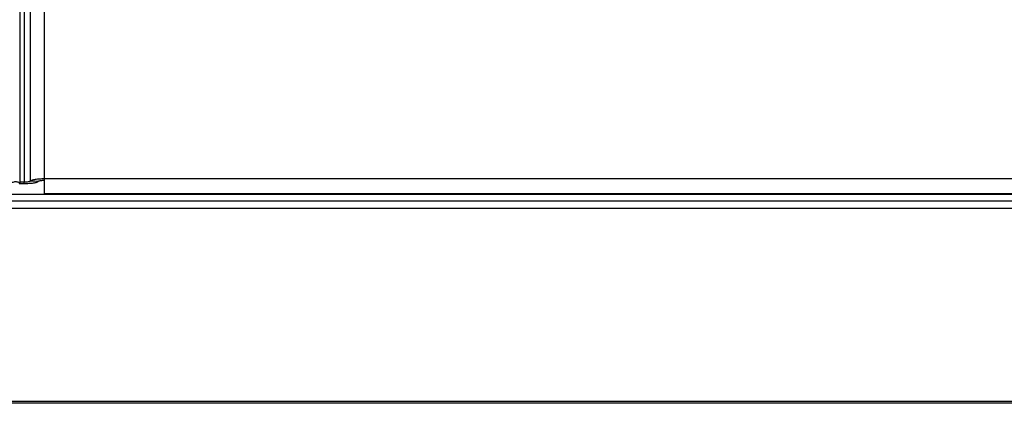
# Model space of a CAD drawing. Header units: millimetres. Extents: x -4202 to 34589, y -2795 to 14011.
# Tile 11 of 118: x -3496 to -3483, y 3218 to 3223. Entities that reach past the tile are written whole.
import ezdxf

# ---------------------------------------------------------------- set-up
doc = ezdxf.new("R2010")
doc.units = ezdxf.units.MM

msp = doc.modelspace()

# ---------------------------------------------------------------- linework, layer by layer
at = {"color": 7, "linetype": 'Continuous'}
for p, q in [((-3495.326, 3220.732), (-3495.326, 3246.77)), ((-3495.641, 3246.671), (-3495.641, 3220.859)), ((-3495.583, 3246.603), (-3495.583, 3220.879)), ((-3495.506, 3246.615), (-3495.506, 3220.892)), ((-3495.583, 3220.879), (-3495.641, 3220.879)), ((-3495.583, 3220.859), (-3495.641, 3220.859)), ((-3495.583, 3220.859), (-3495.583, 3220.879)), ((-3495.403, 3220.888), (-3495.506, 3220.892)), ((-3347.591, 3220.921), (-3495.326, 3220.921)), ((-3347.591, 3220.721), (-3500.97, 3220.721)), ((-3347.591, 3220.732), (-3495.326, 3220.732)), ((-3500.97, 3220.641), (-3347.591, 3220.641)), ((-3511.276, 3220.549), (-3346.436, 3220.549)), ((-3351.896, 3218.079), (-3511.276, 3218.079)), ((-3351.896, 3218.056), (-3511.276, 3218.056))]:
    msp.add_line(p, q, dxfattribs=at)
for points, knots in [([(-3495.641, 3220.853), (-3495.641, 3220.856), (-3495.642, 3220.864), (-3495.649, 3220.873), (-3495.659, 3220.879), (-3495.673, 3220.882), (-3495.689, 3220.884), (-3495.715, 3220.882), (-3495.734, 3220.876), (-3495.746, 3220.87)], [0, 0, 0, 0, 0.089423, 0.173183, 0.267716, 0.381563, 0.515773, 0.667226, 1, 1, 1, 1]), ([(-3495.506, 3220.892), (-3495.509, 3220.889), (-3495.518, 3220.886), (-3495.535, 3220.882), (-3495.558, 3220.88), (-3495.575, 3220.879), (-3495.583, 3220.879)], [0, 0, 0, 0, 0.138814, 0.367302, 0.665049, 1, 1, 1, 1]), ([(-3495.403, 3220.888), (-3495.406, 3220.885), (-3495.413, 3220.881), (-3495.435, 3220.873), (-3495.471, 3220.865), (-3495.524, 3220.86), (-3495.563, 3220.859), (-3495.583, 3220.859)], [0, 0, 0, 0, 0.058187, 0.139453, 0.367774, 0.665308, 1, 1, 1, 1]), ([(-3495.326, 3220.921), (-3495.347, 3220.921), (-3495.386, 3220.92), (-3495.438, 3220.915), (-3495.475, 3220.907), (-3495.496, 3220.899), (-3495.504, 3220.895), (-3495.506, 3220.892)], [0, 0, 0, 0, 0.334692, 0.632226, 0.860547, 0.941813, 1, 1, 1, 1]), ([(-3495.326, 3220.9), (-3495.335, 3220.9), (-3495.352, 3220.9), (-3495.374, 3220.898), (-3495.391, 3220.894), (-3495.401, 3220.89), (-3495.403, 3220.888)], [0, 0, 0, 0, 0.334951, 0.632698, 0.861186, 1, 1, 1, 1])]:
    msp.add_open_spline(points, degree=3, knots=knots, dxfattribs=at)

doc.saveas('drawing.dxf')
